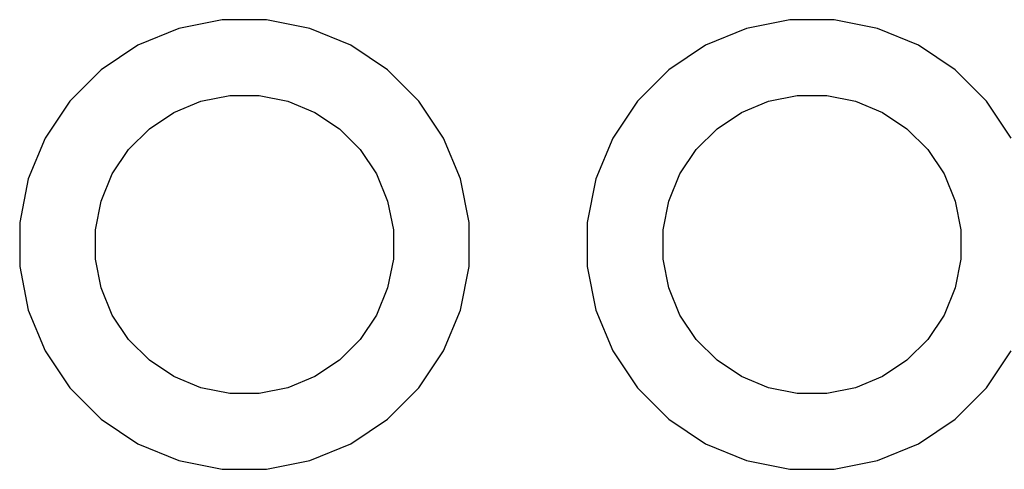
# Model space of a CAD drawing. Extents: x 3.21 to 7.18, y -3.5 to -0.72.
# Tile 3 of 27: x 4.01 to 4.27, y -1.76 to -1.64. Entities that reach past the tile are written whole.
import ezdxf

# ---------------------------------------------------------------- set-up
doc = ezdxf.new("R2010")
doc.units = 0
doc.header["$MEASUREMENT"] = 0
doc.layers.add('BLACK', color=7, linetype='CONTINUOUS')

msp = doc.modelspace()

# ---------------------------------------------------------------- linework, layer by layer
at = {"layer": 'BLACK', "linetype": 'CONTINUOUS'}
for p, q in [((4.05915, -1.64063), (4.04768, -1.64291)), ((4.07085, -1.64063), (4.05915, -1.64063)), ((4.08232, -1.64291), (4.07085, -1.64063)), ((4.20915, -1.64063), (4.19768, -1.64291)), ((4.22085, -1.64063), (4.20915, -1.64063)), ((4.23232, -1.64291), (4.22085, -1.64063)), ((4.04768, -1.64291), (4.03688, -1.64739)), ((4.09312, -1.64739), (4.08232, -1.64291)), ((4.19768, -1.64291), (4.18688, -1.64739)), ((4.24312, -1.64739), (4.23232, -1.64291)), ((4.03688, -1.64739), (4.02715, -1.65388)), ((4.10285, -1.65388), (4.09312, -1.64739)), ((4.18688, -1.64739), (4.17715, -1.65388)), ((4.25285, -1.65388), (4.24312, -1.64739)), ((4.02715, -1.65388), (4.01888, -1.66215)), ((4.11112, -1.66215), (4.10285, -1.65388)), ((4.17715, -1.65388), (4.16888, -1.66215)), ((4.26112, -1.66215), (4.25285, -1.65388)), ((4.01888, -1.66215), (4.01239, -1.67188)), ((4.04635, -1.66511), (4.05352, -1.66214)), ((4.05352, -1.66214), (4.06112, -1.66063)), ((4.06112, -1.66063), (4.06888, -1.66063)), ((4.06888, -1.66063), (4.07648, -1.66214)), ((4.07648, -1.66214), (4.08365, -1.66511)), ((4.11761, -1.67188), (4.11112, -1.66215)), ((4.16888, -1.66215), (4.16239, -1.67188)), ((4.19635, -1.66511), (4.20352, -1.66214)), ((4.20352, -1.66214), (4.21112, -1.66063)), ((4.21112, -1.66063), (4.21888, -1.66063)), ((4.21888, -1.66063), (4.22648, -1.66214)), ((4.22648, -1.66214), (4.23365, -1.66511)), ((4.26761, -1.67188), (4.26112, -1.66215)), ((4.0399, -1.66942), (4.04635, -1.66511)), ((4.08365, -1.66511), (4.0901, -1.66942)), ((4.1899, -1.66942), (4.19635, -1.66511)), ((4.23365, -1.66511), (4.2401, -1.66942)), ((4.03442, -1.6749), (4.0399, -1.66942)), ((4.0901, -1.66942), (4.09558, -1.6749)), ((4.18442, -1.6749), (4.1899, -1.66942)), ((4.2401, -1.66942), (4.24558, -1.6749)), ((4.01239, -1.67188), (4.00791, -1.68268)), ((4.12209, -1.68268), (4.11761, -1.67188)), ((4.16239, -1.67188), (4.15791, -1.68268)), ((4.03011, -1.68135), (4.03442, -1.6749)), ((4.09558, -1.6749), (4.09989, -1.68135)), ((4.18011, -1.68135), (4.18442, -1.6749)), ((4.24558, -1.6749), (4.24989, -1.68135)), ((4.00791, -1.68268), (4.00563, -1.69415)), ((4.02714, -1.68852), (4.03011, -1.68135)), ((4.09989, -1.68135), (4.10286, -1.68852)), ((4.12437, -1.69415), (4.12209, -1.68268)), ((4.15791, -1.68268), (4.15563, -1.69415)), ((4.17714, -1.68852), (4.18011, -1.68135)), ((4.24989, -1.68135), (4.25286, -1.68852)), ((4.02563, -1.69612), (4.02714, -1.68852)), ((4.10286, -1.68852), (4.10437, -1.69612)), ((4.17563, -1.69612), (4.17714, -1.68852)), ((4.25286, -1.68852), (4.25437, -1.69612)), ((4.00563, -1.69415), (4.00563, -1.70585)), ((4.02563, -1.70388), (4.02563, -1.69612)), ((4.10437, -1.69612), (4.10437, -1.70388)), ((4.12437, -1.70585), (4.12437, -1.69415)), ((4.15563, -1.69415), (4.15563, -1.70585)), ((4.17563, -1.70388), (4.17563, -1.69612)), ((4.25437, -1.69612), (4.25437, -1.70388)), ((4.02714, -1.71148), (4.02563, -1.70388)), ((4.10437, -1.70388), (4.10286, -1.71148)), ((4.17714, -1.71148), (4.17563, -1.70388)), ((4.25437, -1.70388), (4.25286, -1.71148)), ((4.00563, -1.70585), (4.00791, -1.71732)), ((4.12209, -1.71732), (4.12437, -1.70585)), ((4.15563, -1.70585), (4.15791, -1.71732)), ((4.03011, -1.71865), (4.02714, -1.71148)), ((4.10286, -1.71148), (4.09989, -1.71865)), ((4.18011, -1.71865), (4.17714, -1.71148)), ((4.25286, -1.71148), (4.24989, -1.71865)), ((4.00791, -1.71732), (4.01239, -1.72812)), ((4.03442, -1.7251), (4.03011, -1.71865)), ((4.09989, -1.71865), (4.09558, -1.7251)), ((4.11761, -1.72812), (4.12209, -1.71732)), ((4.15791, -1.71732), (4.16239, -1.72812)), ((4.18442, -1.7251), (4.18011, -1.71865)), ((4.24989, -1.71865), (4.24558, -1.7251)), ((4.0399, -1.73058), (4.03442, -1.7251)), ((4.09558, -1.7251), (4.0901, -1.73058)), ((4.1899, -1.73058), (4.18442, -1.7251)), ((4.24558, -1.7251), (4.2401, -1.73058)), ((4.01239, -1.72812), (4.01888, -1.73785)), ((4.11112, -1.73785), (4.11761, -1.72812)), ((4.16239, -1.72812), (4.16888, -1.73785)), ((4.26112, -1.73785), (4.26761, -1.72812)), ((4.04635, -1.73489), (4.0399, -1.73058)), ((4.0901, -1.73058), (4.08365, -1.73489)), ((4.19635, -1.73489), (4.1899, -1.73058)), ((4.2401, -1.73058), (4.23365, -1.73489)), ((4.05352, -1.73786), (4.04635, -1.73489)), ((4.08365, -1.73489), (4.07648, -1.73786)), ((4.20352, -1.73786), (4.19635, -1.73489)), ((4.23365, -1.73489), (4.22648, -1.73786)), ((4.01888, -1.73785), (4.02715, -1.74612)), ((4.06112, -1.73937), (4.05352, -1.73786)), ((4.07648, -1.73786), (4.06888, -1.73937)), ((4.10285, -1.74612), (4.11112, -1.73785)), ((4.16888, -1.73785), (4.17715, -1.74612)), ((4.21112, -1.73937), (4.20352, -1.73786)), ((4.22648, -1.73786), (4.21888, -1.73937)), ((4.25285, -1.74612), (4.26112, -1.73785)), ((4.06888, -1.73937), (4.06112, -1.73937)), ((4.21888, -1.73937), (4.21112, -1.73937)), ((4.02715, -1.74612), (4.03688, -1.75261)), ((4.09312, -1.75261), (4.10285, -1.74612)), ((4.17715, -1.74612), (4.18688, -1.75261)), ((4.24312, -1.75261), (4.25285, -1.74612)), ((4.03688, -1.75261), (4.04768, -1.75709)), ((4.08232, -1.75709), (4.09312, -1.75261)), ((4.18688, -1.75261), (4.19768, -1.75709)), ((4.23232, -1.75709), (4.24312, -1.75261)), ((4.04768, -1.75709), (4.05915, -1.75937)), ((4.07085, -1.75937), (4.08232, -1.75709)), ((4.19768, -1.75709), (4.20915, -1.75937)), ((4.22085, -1.75937), (4.23232, -1.75709)), ((4.05915, -1.75937), (4.07085, -1.75937)), ((4.20915, -1.75937), (4.22085, -1.75937))]:
    msp.add_line(p, q, dxfattribs=at)

doc.saveas('drawing.dxf')
